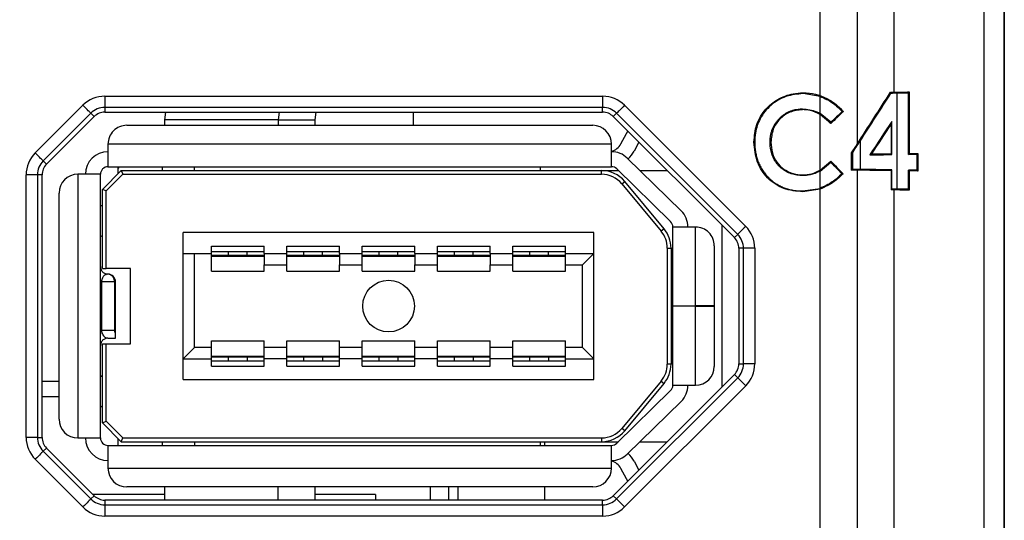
# Model space of a CAD drawing. Header units: millimetres. Extents: x -8 to 420, y 0 to 297.
# Tile 60 of 77: x 284.11 to 297.18, y 172.35 to 178.99. Entities that reach past the tile are written whole.
import ezdxf

# ---------------------------------------------------------------- set-up
doc = ezdxf.new("R2010")
doc.units = ezdxf.units.MM
for name, color, linetype in [('10', 7, 'Continuous'), ('5', 7, 'Continuous'), ('SLD-0', 7, 'Continuous')]:
    doc.layers.add(name, color=color, linetype=linetype)
doc.styles.add('SLDTEXTSTYLE2', font='TXT', dxfattribs={"width": 0.7})
doc.dimstyles.new('SLDDIMSTYLE0', dxfattribs={"dimtxt": 2.821533, "dimasz": 2.5, "dimexe": 0, "dimexo": 0.0625, "dimgap": 0.705383, "dimtad": 2, "dimlfac": 2, "dimrnd": 1e-09, "dimzin": 12, "dimdsep": 46, "dimtxsty": 'SLDTEXTSTYLE2', "dimsah": 1, "dimcen": 0.09, "dimadec": 0, "dimazin": 3, "dimtfac": 1, "dimtofl": 0, "dimtmove": 0, "dimatfit": 3, "dimfxl": 1, "dimfrac": 2, "dimtolj": 1, "dimtzin": 12, "dimarcsym": 0})
doc.dimstyles.new('SLDDIMSTYLE1', dxfattribs={"dimtxt": 2.645833, "dimasz": 2.5, "dimexe": 0, "dimexo": 0.0625, "dimgap": 0.661458, "dimtad": 2, "dimlfac": 2, "dimrnd": 1e-09, "dimzin": 4, "dimdsep": 46, "dimtxsty": 'SLDTEXTSTYLE2', "dimblk1": 'NONE', "dimblk2": 'NONE', "dimsah": 1, "dimcen": 0.09, "dimadec": 0, "dimazin": 1, "dimtfac": 1, "dimtofl": 0, "dimtmove": 0, "dimatfit": 3, "dimldrblk": 'NONE', "dimfxl": 1, "dimfrac": 2, "dimtolj": 1, "dimtzin": 12, "dimarcsym": 0})

# ---------------------------------------------------------------- blocks, each defined once
blk = doc.blocks.new('_D')
at = {"layer": '10'}
for p, q in [((297.178, 201.799), (297.178, 123.473)), ((272.546, 201.42), (272.546, 123.473)), ((272.546, 125.473), (297.178, 125.473))]:
    blk.add_line(p, q, dxfattribs=at)
for points in [[(272.546, 125.473), (275.046, 125.173), (275.046, 125.773)], [(297.178, 125.473), (294.678, 125.773), (294.678, 125.173)]]:
    blk.add_solid(points, dxfattribs=at)
at = {"layer": '10', "insert": (283.355, 128.883), "char_height": 2.6458, "attachment_point": 1, "style": 'SLDTEXTSTYLE2'}
blk.add_mtext('49', dxfattribs=at)
blk = doc.blocks.new('_D_1')
at = {"layer": '10'}
for p, q in [((284.928, 222.24), (256.075, 222.24)), ((258.075, 222.24), (258.075, 137.59)), ((284.928, 137.59), (256.075, 137.59))]:
    blk.add_line(p, q, dxfattribs=at)
for points in [[(258.075, 222.24), (257.775, 219.74), (258.375, 219.74)], [(258.075, 137.59), (258.375, 140.09), (257.775, 140.09)]]:
    blk.add_solid(points, dxfattribs=at)
at = {"layer": '10', "insert": (254.664, 177.323), "char_height": 2.6458, "attachment_point": 1, "rotation": 90, "style": 'SLDTEXTSTYLE2'}
blk.add_mtext('169.30', dxfattribs=at)
blk = doc.blocks.new('_NONE')

msp = doc.modelspace()

# ---------------------------------------------------------------- linework, layer by layer
at = {"layer": '5'}
msp.add_line((297.1777, 146.7066), (297.1777, 201.7989), dxfattribs=at)
at = {"layer": 'SLD-0', "color": 179, "linetype": 'Continuous', "lineweight": 25}
for p, q in [((296.904, 212.5954), (296.904, 146.9174)), ((296.9058, 212.6042), (296.9058, 146.9262)), ((295.2238, 202.7301), (295.2238, 177.3387)), ((294.731, 177.9845), (294.731, 185.9973)), ((295.7138, 178.0301), (295.7138, 185.9898)), ((285.2356, 177.977), (291.8449, 177.977)), ((285.2356, 177.977), (285.2356, 177.8276)), ((291.8449, 177.977), (291.8449, 177.8276)), ((294.5066, 178.0118), (294.5065, 178.0223)), ((294.731, 177.9734), (294.5066, 178.0118)), ((294.731, 177.7466), (294.731, 177.9734)), ((295.6674, 178.0296), (295.6732, 178.019)), ((295.7551, 176.7426), (295.7551, 178.0199)), ((295.9162, 178.0331), (295.9049, 178.0219)), ((295.9049, 177.2046), (295.9049, 178.0219)), ((295.9162, 178.0331), (295.9162, 177.2158)), ((284.3115, 177.2236), (284.9444, 177.8564)), ((284.9639, 177.8368), (284.9444, 177.8564)), ((284.9828, 177.818), (284.9639, 177.8368)), ((285.0004, 177.8004), (284.9828, 177.818)), ((285.016, 177.7847), (285.0004, 177.8004)), ((285.0292, 177.7716), (285.016, 177.7847)), ((291.8449, 177.8276), (285.2356, 177.8276)), ((285.2356, 177.8276), (285.2356, 177.7652)), ((291.8449, 177.7652), (291.8449, 177.8276)), ((292.0644, 177.7847), (292.0512, 177.7716)), ((292.0801, 177.8004), (292.0644, 177.7847)), ((292.0976, 177.818), (292.0801, 177.8004)), ((292.1165, 177.8368), (292.0976, 177.818)), ((292.1361, 177.8564), (292.1165, 177.8368)), ((292.1361, 177.8564), (293.7439, 176.2486)), ((294.4978, 177.8084), (294.4978, 177.7979)), ((285.05, 177.7507), (284.4172, 177.1179)), ((284.4613, 177.0738), (285.0941, 177.7066)), ((285.0395, 177.7613), (285.0292, 177.7716)), ((285.0465, 177.7543), (285.0395, 177.7613)), ((285.05, 177.7507), (285.0465, 177.7543)), ((285.0941, 177.7066), (285.05, 177.7507)), ((285.2356, 177.7652), (291.8449, 177.7652)), ((286.0413, 177.7652), (286.0277, 177.6624)), ((287.5365, 177.6624), (286.0277, 177.6624)), ((286.0277, 177.6624), (286.0277, 177.5902)), ((287.5365, 177.6624), (288.0277, 177.6624)), ((288.0277, 177.6624), (288.0416, 177.7652)), ((288.0277, 177.5902), (288.0277, 177.6624)), ((289.3277, 177.7652), (289.3277, 177.5902)), ((292.0304, 177.7507), (291.9863, 177.7066)), ((291.9863, 177.7066), (293.5941, 176.0988)), ((292.0339, 177.7543), (292.0304, 177.7507)), ((293.6383, 176.1429), (292.0304, 177.7507)), ((292.0409, 177.7613), (292.0339, 177.7543)), ((292.0512, 177.7716), (292.0409, 177.7613)), ((294.8757, 177.6306), (294.731, 177.7466)), ((294.731, 176.9943), (294.731, 177.7345)), ((294.8754, 177.6158), (294.731, 177.7345)), ((295.0266, 177.7739), (295.0399, 177.7734)), ((295.0413, 177.7733), (295.0399, 177.7734)), ((285.5277, 177.5902), (291.7127, 177.5902)), ((294.8757, 177.6306), (294.8754, 177.6161)), ((294.8754, 177.6158), (294.8754, 177.6161)), ((295.6735, 177.6054), (295.6841, 177.6411)), ((295.6735, 177.6054), (295.6735, 177.2124)), ((295.6841, 177.2018), (295.6841, 177.6411)), ((292.0869, 177.3446), (292.1614, 177.4815)), ((292.1614, 177.4815), (292.1803, 177.5126)), ((291.9627, 177.3402), (285.2777, 177.3402)), ((285.2777, 177.3402), (285.2777, 177.0402)), ((291.9627, 177.0402), (291.9627, 177.3402)), ((292.3265, 177.3664), (292.2625, 177.2489)), ((293.8645, 177.3672), (293.854, 177.3672)), ((294.0679, 177.3678), (294.0784, 177.3677)), ((295.2632, 177.3805), (295.2632, 177.0043)), ((284.3311, 177.204), (284.3115, 177.2236)), ((284.35, 177.1851), (284.3311, 177.204)), ((284.3675, 177.1676), (284.35, 177.1851)), ((284.3832, 177.1519), (284.3675, 177.1676)), ((284.3964, 177.1387), (284.3832, 177.1519)), ((284.4067, 177.1284), (284.3964, 177.1387)), ((292.1726, 177.1546), (292.8876, 176.4546)), ((295.1502, 176.9948), (295.1502, 177.2243)), ((295.1502, 177.2243), (295.1608, 177.2212)), ((295.1608, 177.2212), (295.1608, 177.0053)), ((295.4127, 177.2095), (295.3926, 177.1986)), ((295.6735, 177.2124), (295.6841, 177.2018)), ((295.9162, 177.2158), (295.9049, 177.2046)), ((296.0308, 177.2183), (296.0192, 177.2067)), ((296.0192, 176.9949), (296.0192, 177.2067)), ((296.0308, 177.2183), (296.0308, 176.9833)), ((284.4137, 177.1214), (284.4067, 177.1284)), ((284.4172, 177.1179), (284.4137, 177.1214)), ((284.4172, 177.1179), (284.4613, 177.0738)), ((285.2777, 177.0402), (291.9627, 177.0402)), ((285.4136, 177.017), (285.432, 177.0402)), ((285.4136, 177.017), (285.4136, 177.0402)), ((285.4136, 176.951), (285.4136, 177.017)), ((286.0027, 176.9902), (286.0027, 177.0402)), ((286.4277, 176.9902), (286.4277, 177.0402)), ((291.0136, 177.0402), (291.0136, 176.9902)), ((292.0327, 177.0117), (292.7477, 176.3117)), ((294.731, 176.9943), (294.8754, 177.1146)), ((294.731, 176.9943), (294.8754, 177.1143)), ((294.731, 176.982), (294.8752, 177.0996)), ((294.8752, 177.0996), (294.8754, 177.1143)), ((294.8754, 177.1146), (294.8754, 177.1143)), ((295.1502, 176.9948), (295.1608, 177.0053)), ((295.6735, 176.9892), (295.6841, 176.9998)), ((295.6841, 176.7434), (295.6841, 176.9998)), ((284.1909, 173.448), (284.1909, 176.9324)), ((284.3403, 176.9324), (284.1909, 176.9324)), ((284.3403, 176.9324), (284.3403, 173.448)), ((284.4027, 176.9324), (284.3403, 176.9324)), ((284.4027, 173.448), (284.4027, 176.9324)), ((284.8777, 176.9402), (284.8777, 173.4402)), ((285.1777, 176.9402), (284.8777, 176.9402)), ((285.1777, 173.4402), (285.1777, 176.9402)), ((285.2027, 176.7402), (285.4527, 176.9902)), ((285.2527, 176.7195), (285.4734, 176.9402)), ((285.4527, 176.9902), (285.4734, 176.9402)), ((285.4527, 176.9902), (291.83, 176.9902)), ((285.4734, 176.9402), (291.83, 176.9402)), ((291.83, 176.9402), (291.83, 176.9902)), ((291.83, 176.9902), (292.0546, 176.9902)), ((292.3405, 176.9902), (292.7027, 176.9902)), ((294.5021, 176.922), (294.502, 176.9325)), ((294.731, 176.7532), (294.731, 176.982)), ((295.0213, 176.9471), (295.0349, 176.9468)), ((295.0363, 176.9468), (295.0349, 176.9468)), ((295.2238, 176.994), (295.2238, 161.7973)), ((295.6735, 176.9892), (295.6735, 176.7328)), ((295.9049, 176.7406), (295.9049, 176.997)), ((295.9162, 176.9857), (295.9049, 176.997)), ((295.9162, 176.9857), (295.9162, 176.7293)), ((296.0308, 176.9833), (296.0192, 176.9949)), ((285.2027, 175.6902), (285.2027, 176.7402)), ((285.2527, 176.7195), (285.2027, 176.7402)), ((292.0992, 176.8138), (292.1377, 176.8458)), ((292.0992, 176.8138), (292.622, 176.1844)), ((292.6604, 176.2163), (292.1377, 176.8458)), ((294.731, 176.7422), (294.503, 176.7082)), ((294.5031, 176.7186), (294.731, 176.7532)), ((294.731, 162.7345), (294.731, 176.7422)), ((295.6735, 176.7328), (295.6841, 176.7434)), ((295.9162, 176.7293), (295.9049, 176.7406)), ((284.6277, 173.6902), (284.6277, 176.6902)), ((285.2527, 175.6902), (285.2527, 176.7195)), ((294.5031, 176.7186), (294.503, 176.7082)), ((295.7138, 162.7481), (295.7138, 176.7323)), ((292.6604, 176.2163), (292.622, 176.1844)), ((292.7777, 175.1927), (292.7777, 176.2402)), ((293.0777, 176.2402), (292.7777, 176.2402)), ((293.0777, 175.1927), (293.0777, 176.2402)), ((293.4277, 176.2652), (293.4277, 174.1152)), ((293.7244, 176.229), (293.7055, 176.2101)), ((293.7439, 176.2486), (293.7244, 176.229)), ((291.7277, 176.1652), (286.2777, 176.1652)), ((286.2777, 175.8902), (286.2777, 176.1652)), ((291.7277, 175.8902), (291.7277, 176.1652)), ((293.5941, 176.0988), (293.6383, 176.1429)), ((293.6418, 176.1464), (293.6383, 176.1429)), ((293.6488, 176.1534), (293.6418, 176.1464)), ((293.6591, 176.1637), (293.6488, 176.1534)), ((293.6723, 176.1769), (293.6591, 176.1637)), ((293.6879, 176.1926), (293.6723, 176.1769)), ((293.7055, 176.2101), (293.6879, 176.1926)), ((286.6527, 175.9859), (287.3527, 175.9859)), ((286.6527, 175.8902), (286.6527, 175.9859)), ((287.3527, 175.8902), (287.3527, 175.9859)), ((287.6527, 175.9859), (288.3527, 175.9859)), ((287.6527, 175.8902), (287.6527, 175.9859)), ((288.3527, 175.8902), (288.3527, 175.9859)), ((288.6527, 175.9859), (289.3527, 175.9859)), ((288.6527, 175.8902), (288.6527, 175.9859)), ((289.3527, 175.8902), (289.3527, 175.9859)), ((289.6527, 175.9859), (290.3527, 175.9859)), ((289.6527, 175.8902), (289.6527, 175.9859)), ((290.3527, 175.8902), (290.3527, 175.9859)), ((290.6527, 175.9859), (291.3527, 175.9859)), ((290.6527, 175.8902), (290.6527, 175.9859)), ((291.3527, 175.8902), (291.3527, 175.9859)), ((292.7027, 175.9608), (292.7027, 174.4196)), ((292.7027, 175.9608), (292.7527, 175.9608)), ((292.7527, 175.9608), (292.7527, 174.4196)), ((293.3277, 175.9902), (293.3277, 175.1927)), ((293.6527, 175.9574), (293.6527, 174.423)), ((293.7151, 175.9574), (293.6527, 175.9574)), ((293.7151, 174.423), (293.7151, 175.9574)), ((293.8645, 175.9574), (293.7151, 175.9574)), ((293.8645, 175.9574), (293.8645, 174.423)), ((286.2777, 174.4902), (286.2777, 175.8902)), ((286.2777, 175.8902), (286.4277, 175.8902)), ((286.4277, 174.6402), (286.4277, 175.8902)), ((286.4277, 175.8902), (286.6527, 175.8902)), ((286.6527, 175.9152), (287.3527, 175.9152)), ((286.6527, 175.6527), (286.6527, 175.8902)), ((286.6527, 175.8652), (286.6652, 175.8652)), ((286.6527, 175.8527), (287.3527, 175.8527)), ((286.6652, 175.8652), (286.7902, 175.8652)), ((286.6652, 175.8652), (286.6652, 175.8527)), ((286.7902, 175.8527), (286.7902, 175.8652)), ((286.7902, 175.8652), (287.1652, 175.8652)), ((286.8777, 175.8652), (286.8777, 175.9152)), ((287.1277, 175.8652), (287.1277, 175.9152)), ((287.1652, 175.8527), (287.1652, 175.8652)), ((287.1652, 175.8652), (287.3402, 175.8652)), ((287.3402, 175.8527), (287.3402, 175.8652)), ((287.3402, 175.8652), (287.3527, 175.8652)), ((287.3527, 175.8902), (287.6527, 175.8902)), ((287.3527, 175.8902), (287.3527, 175.7402)), ((287.6527, 175.9152), (288.3527, 175.9152)), ((287.6527, 175.7402), (287.6527, 175.8902)), ((287.6527, 175.8652), (287.6652, 175.8652)), ((287.6527, 175.8527), (288.3527, 175.8527)), ((287.6652, 175.8652), (287.7902, 175.8652)), ((287.6652, 175.8652), (287.6652, 175.8527)), ((287.7902, 175.8527), (287.7902, 175.8652)), ((287.7902, 175.8652), (288.1652, 175.8652)), ((287.8777, 175.8652), (287.8777, 175.9152)), ((288.1277, 175.8652), (288.1277, 175.9152)), ((288.1652, 175.8527), (288.1652, 175.8652)), ((288.1652, 175.8652), (288.3402, 175.8652)), ((288.3402, 175.8527), (288.3402, 175.8652)), ((288.3402, 175.8652), (288.3527, 175.8652)), ((288.3527, 175.8902), (288.6527, 175.8902)), ((288.3527, 175.8902), (288.3527, 175.7402)), ((288.6527, 175.9152), (289.3527, 175.9152)), ((288.6527, 175.7402), (288.6527, 175.8902)), ((288.6527, 175.8652), (288.6652, 175.8652)), ((288.6527, 175.8527), (289.3527, 175.8527)), ((288.6652, 175.8652), (288.7902, 175.8652)), ((288.6652, 175.8652), (288.6652, 175.8527)), ((288.7902, 175.8527), (288.7902, 175.8652)), ((288.7902, 175.8652), (289.1652, 175.8652)), ((288.8777, 175.8652), (288.8777, 175.9152)), ((289.1277, 175.8652), (289.1277, 175.9152)), ((289.1652, 175.8527), (289.1652, 175.8652)), ((289.1652, 175.8652), (289.3402, 175.8652)), ((289.3402, 175.8527), (289.3402, 175.8652)), ((289.3402, 175.8652), (289.3527, 175.8652)), ((289.3527, 175.8902), (289.6527, 175.8902)), ((289.3527, 175.8902), (289.3527, 175.7402)), ((289.6527, 175.9152), (290.3527, 175.9152)), ((289.6527, 175.7402), (289.6527, 175.8902)), ((289.6527, 175.8652), (289.6652, 175.8652)), ((289.6527, 175.8527), (290.3527, 175.8527)), ((289.6652, 175.8652), (289.7902, 175.8652)), ((289.6652, 175.8652), (289.6652, 175.8527)), ((289.7902, 175.8527), (289.7902, 175.8652)), ((289.7902, 175.8652), (290.1652, 175.8652)), ((289.8777, 175.8652), (289.8777, 175.9152)), ((290.1277, 175.8652), (290.1277, 175.9152)), ((290.1652, 175.8527), (290.1652, 175.8652)), ((290.1652, 175.8652), (290.3402, 175.8652)), ((290.3402, 175.8527), (290.3402, 175.8652)), ((290.3402, 175.8652), (290.3527, 175.8652)), ((290.3527, 175.8902), (290.6527, 175.8902)), ((290.3527, 175.8902), (290.3527, 175.7402)), ((290.6527, 175.9152), (291.3527, 175.9152)), ((290.6527, 175.7402), (290.6527, 175.8902)), ((290.6527, 175.8652), (290.6652, 175.8652)), ((290.6527, 175.8527), (291.3527, 175.8527)), ((290.6652, 175.8652), (290.7902, 175.8652)), ((290.6652, 175.8652), (290.6652, 175.8527)), ((290.7902, 175.8527), (290.7902, 175.8652)), ((290.7902, 175.8652), (291.1652, 175.8652)), ((290.8777, 175.8652), (290.8777, 175.9152)), ((291.1277, 175.8652), (291.1277, 175.9152)), ((291.1652, 175.8527), (291.1652, 175.8652)), ((291.1652, 175.8652), (291.3402, 175.8652)), ((291.3402, 175.8527), (291.3402, 175.8652)), ((291.3402, 175.8652), (291.3527, 175.8652)), ((291.3527, 175.8902), (291.7277, 175.8902)), ((291.3527, 175.7402), (291.3527, 175.8902)), ((291.5777, 175.7402), (291.7277, 175.8902)), ((291.7277, 174.4902), (291.7277, 175.8902)), ((292.7777, 175.8777), (292.7527, 175.8777)), ((287.3527, 175.6527), (287.3527, 175.7402)), ((287.3527, 175.7402), (287.6527, 175.7402)), ((287.6527, 175.6527), (287.6527, 175.7402)), ((288.3527, 175.6527), (288.3527, 175.7402)), ((288.3527, 175.7402), (288.6527, 175.7402)), ((288.6527, 175.6527), (288.6527, 175.7402)), ((289.3527, 175.6527), (289.3527, 175.7402)), ((289.3527, 175.7402), (289.6527, 175.7402)), ((289.6527, 175.6527), (289.6527, 175.7402)), ((290.3527, 175.7402), (290.6527, 175.7402)), ((290.3527, 175.6527), (290.3527, 175.7402)), ((290.6527, 175.6527), (290.6527, 175.7402)), ((291.3527, 175.6527), (291.3527, 175.7402)), ((291.3527, 175.7402), (291.5777, 175.7402)), ((291.5777, 174.6402), (291.5777, 175.7402)), ((292.7777, 175.7777), (292.7527, 175.7777)), ((285.2027, 175.6902), (285.2527, 175.6902)), ((285.5777, 175.6902), (285.2527, 175.6902)), ((285.5777, 174.6902), (285.5777, 175.6902)), ((286.6527, 175.6527), (287.3527, 175.6527)), ((287.6527, 175.6527), (288.3527, 175.6527)), ((288.6527, 175.6527), (289.3527, 175.6527)), ((289.6527, 175.6527), (290.3527, 175.6527)), ((290.6527, 175.6527), (291.3527, 175.6527)), ((285.1777, 175.5152), (285.1926, 175.5152)), ((285.1926, 175.5152), (285.1926, 174.8652)), ((285.1926, 175.5152), (285.3629, 175.5152)), ((285.3629, 175.5152), (285.3629, 174.8652)), ((285.3777, 175.5152), (285.3629, 175.5152)), ((285.3777, 174.8128), (285.3777, 175.5152)), ((292.7777, 175.1927), (293.0777, 175.1927)), ((292.7777, 175.1877), (292.7777, 175.1927)), ((292.7777, 174.1402), (292.7777, 175.1877)), ((293.0777, 175.1877), (292.7777, 175.1877)), ((292.9777, 175.1927), (292.9777, 175.1877)), ((293.3277, 175.1927), (293.0777, 175.1927)), ((293.0777, 174.1402), (293.0777, 175.1877)), ((293.0777, 175.1877), (293.3277, 175.1877)), ((293.1027, 175.1927), (293.1027, 175.1877)), ((293.2027, 175.1877), (293.2027, 175.1927)), ((293.3277, 175.1877), (293.3277, 174.3902)), ((285.1777, 174.8652), (285.1926, 174.8652)), ((285.3629, 174.8652), (285.1926, 174.8652)), ((285.3777, 174.7652), (285.3777, 174.8128)), ((285.2027, 173.6402), (285.2027, 174.6902)), ((285.2027, 174.6902), (285.2527, 174.6902)), ((285.2451, 174.7728), (285.2777, 174.7652)), ((285.2527, 173.6609), (285.2527, 174.6902)), ((285.2527, 174.6902), (285.5777, 174.6902)), ((285.2777, 174.7652), (285.3777, 174.7652)), ((286.6527, 174.7277), (287.3527, 174.7277)), ((286.6527, 174.6402), (286.6527, 174.7277)), ((287.3527, 174.6402), (287.3527, 174.7277)), ((287.6527, 174.7277), (288.3527, 174.7277)), ((287.6527, 174.6402), (287.6527, 174.7277)), ((288.3527, 174.6402), (288.3527, 174.7277)), ((288.6527, 174.7277), (289.3527, 174.7277)), ((288.6527, 174.6402), (288.6527, 174.7277)), ((289.3527, 174.6402), (289.3527, 174.7277)), ((289.6527, 174.7277), (290.3527, 174.7277)), ((289.6527, 174.6402), (289.6527, 174.7277)), ((290.3527, 174.6402), (290.3527, 174.7277)), ((290.6527, 174.7277), (291.3527, 174.7277)), ((290.6527, 174.6402), (290.6527, 174.7277)), ((291.3527, 174.6402), (291.3527, 174.7277)), ((286.2777, 174.4902), (286.4277, 174.6402)), ((286.6527, 174.6402), (286.4277, 174.6402)), ((286.6527, 174.4902), (286.6527, 174.6402)), ((286.6527, 174.5277), (287.3527, 174.5277)), ((286.6527, 174.5152), (286.6652, 174.5152)), ((286.6652, 174.5277), (286.6652, 174.5152)), ((286.6652, 174.5152), (286.7902, 174.5152)), ((286.7902, 174.5152), (286.7902, 174.5277)), ((286.7902, 174.5152), (287.1652, 174.5152)), ((286.8777, 174.4652), (286.8777, 174.5152)), ((287.1277, 174.5152), (287.1277, 174.4652)), ((287.1652, 174.5152), (287.1652, 174.5277)), ((287.1652, 174.5152), (287.3402, 174.5152)), ((287.3402, 174.5152), (287.3402, 174.5277)), ((287.3402, 174.5152), (287.3527, 174.5152)), ((287.6527, 174.6402), (287.3527, 174.6402)), ((287.3527, 174.4902), (287.3527, 174.6402)), ((287.6527, 174.4902), (287.6527, 174.6402)), ((287.6527, 174.5277), (288.3527, 174.5277)), ((287.6527, 174.5152), (287.6652, 174.5152)), ((287.6652, 174.5277), (287.6652, 174.5152)), ((287.6652, 174.5152), (287.7902, 174.5152)), ((287.7902, 174.5152), (287.7902, 174.5277)), ((287.7902, 174.5152), (288.1652, 174.5152)), ((287.8777, 174.4652), (287.8777, 174.5152)), ((288.1277, 174.5152), (288.1277, 174.4652)), ((288.1652, 174.5152), (288.1652, 174.5277)), ((288.1652, 174.5152), (288.3402, 174.5152)), ((288.3402, 174.5152), (288.3402, 174.5277)), ((288.3402, 174.5152), (288.3527, 174.5152)), ((288.6527, 174.6402), (288.3527, 174.6402)), ((288.3527, 174.4902), (288.3527, 174.6402)), ((288.6527, 174.4902), (288.6527, 174.6402)), ((288.6527, 174.5277), (289.3527, 174.5277)), ((288.6527, 174.5152), (288.6652, 174.5152)), ((288.6652, 174.5277), (288.6652, 174.5152)), ((288.6652, 174.5152), (288.7902, 174.5152)), ((288.7902, 174.5152), (288.7902, 174.5277)), ((288.7902, 174.5152), (289.1652, 174.5152)), ((288.8777, 174.4652), (288.8777, 174.5152)), ((289.1277, 174.5152), (289.1277, 174.4652)), ((289.1652, 174.5152), (289.1652, 174.5277)), ((289.1652, 174.5152), (289.3402, 174.5152)), ((289.3402, 174.5152), (289.3402, 174.5277)), ((289.3402, 174.5152), (289.3527, 174.5152)), ((289.6527, 174.6402), (289.3527, 174.6402)), ((289.3527, 174.4902), (289.3527, 174.6402)), ((289.6527, 174.4902), (289.6527, 174.6402)), ((289.6527, 174.5277), (290.3527, 174.5277)), ((289.6527, 174.5152), (289.6652, 174.5152)), ((289.6652, 174.5277), (289.6652, 174.5152)), ((289.6652, 174.5152), (289.7902, 174.5152)), ((289.7902, 174.5152), (289.7902, 174.5277)), ((289.7902, 174.5152), (290.1652, 174.5152)), ((289.8777, 174.4652), (289.8777, 174.5152)), ((290.1277, 174.5152), (290.1277, 174.4652)), ((290.1652, 174.5152), (290.1652, 174.5277)), ((290.1652, 174.5152), (290.3402, 174.5152)), ((290.3402, 174.5152), (290.3402, 174.5277)), ((290.3402, 174.5152), (290.3527, 174.5152)), ((290.6527, 174.6402), (290.3527, 174.6402)), ((290.3527, 174.4902), (290.3527, 174.6402)), ((290.6527, 174.4902), (290.6527, 174.6402)), ((290.6527, 174.5277), (291.3527, 174.5277)), ((290.6527, 174.5152), (290.6652, 174.5152)), ((290.6652, 174.5277), (290.6652, 174.5152)), ((290.6652, 174.5152), (290.7902, 174.5152)), ((290.7902, 174.5152), (290.7902, 174.5277)), ((290.7902, 174.5152), (291.1652, 174.5152)), ((290.8777, 174.4652), (290.8777, 174.5152)), ((291.1277, 174.5152), (291.1277, 174.4652)), ((291.1652, 174.5152), (291.1652, 174.5277)), ((291.1652, 174.5152), (291.3402, 174.5152)), ((291.3402, 174.5152), (291.3402, 174.5277)), ((291.3402, 174.5152), (291.3527, 174.5152)), ((291.5777, 174.6402), (291.3527, 174.6402)), ((291.3527, 174.4902), (291.3527, 174.6402)), ((291.7277, 174.4902), (291.5777, 174.6402)), ((292.7777, 174.6027), (292.7527, 174.6027)), ((286.2777, 174.4902), (286.6527, 174.4902)), ((286.2777, 174.2152), (286.2777, 174.4902)), ((286.6527, 174.3946), (286.6527, 174.4902)), ((286.6527, 174.4652), (287.3527, 174.4652)), ((286.6527, 174.3946), (287.3527, 174.3946)), ((287.6527, 174.4902), (287.3527, 174.4902)), ((287.3527, 174.3946), (287.3527, 174.4902)), ((287.6527, 174.3946), (287.6527, 174.4902)), ((287.6527, 174.4652), (288.3527, 174.4652)), ((287.6527, 174.3946), (288.3527, 174.3946)), ((288.6527, 174.4902), (288.3527, 174.4902)), ((288.3527, 174.3946), (288.3527, 174.4902)), ((288.6527, 174.3946), (288.6527, 174.4902)), ((288.6527, 174.4652), (289.3527, 174.4652)), ((288.6527, 174.3946), (289.3527, 174.3946)), ((289.6527, 174.4902), (289.3527, 174.4902)), ((289.3527, 174.3946), (289.3527, 174.4902)), ((289.6527, 174.3946), (289.6527, 174.4902)), ((289.6527, 174.4652), (290.3527, 174.4652)), ((289.6527, 174.3946), (290.3527, 174.3946)), ((290.6527, 174.4902), (290.3527, 174.4902)), ((290.3527, 174.3946), (290.3527, 174.4902)), ((290.6527, 174.3946), (290.6527, 174.4902)), ((290.6527, 174.4652), (291.3527, 174.4652)), ((290.6527, 174.3946), (291.3527, 174.3946)), ((291.3527, 174.4902), (291.7277, 174.4902)), ((291.3527, 174.3946), (291.3527, 174.4902)), ((291.7277, 174.2152), (291.7277, 174.4902)), ((292.7527, 174.4196), (292.7027, 174.4196)), ((292.7527, 174.5027), (292.7777, 174.5027)), ((293.6527, 174.423), (293.7151, 174.423)), ((293.8645, 174.423), (293.7151, 174.423)), ((293.5941, 174.2816), (291.9863, 172.6738)), ((293.6383, 174.2375), (293.5941, 174.2816)), ((284.6277, 174.1902), (284.4027, 174.1902)), ((286.2777, 174.2152), (291.7277, 174.2152)), ((292.0304, 172.6297), (293.6383, 174.2375)), ((292.622, 174.196), (292.0992, 173.5666)), ((293.7439, 174.1319), (292.1361, 172.524)), ((292.1377, 173.5346), (292.6604, 174.1641)), ((292.622, 174.196), (292.6604, 174.1641)), ((292.7777, 174.1402), (293.0777, 174.1402)), ((293.7439, 174.1319), (293.6383, 174.2375)), ((292.0327, 173.3687), (292.7477, 174.0687)), ((284.4027, 173.9902), (284.6277, 173.9902)), ((292.8876, 173.9258), (292.1726, 173.2258)), ((285.2027, 173.6402), (285.2527, 173.6609)), ((285.4527, 173.3902), (285.2027, 173.6402)), ((285.4734, 173.4402), (285.2527, 173.6609)), ((292.1377, 173.5346), (292.0992, 173.5666)), ((284.3403, 173.448), (284.1909, 173.448)), ((284.3403, 173.448), (284.4027, 173.448)), ((284.8777, 173.4402), (285.1777, 173.4402)), ((285.2777, 173.3402), (285.2777, 173.0402)), ((285.2777, 173.3402), (291.9627, 173.3402)), ((285.4136, 173.3402), (285.4136, 173.4294)), ((285.4527, 173.3902), (285.4734, 173.4402)), ((285.4527, 173.3902), (291.83, 173.3902)), ((285.4734, 173.4402), (291.83, 173.4402)), ((286.0027, 173.3402), (286.0027, 173.3902)), ((286.4277, 173.3902), (286.4277, 173.3402)), ((291.0136, 173.3902), (291.0136, 173.3402)), ((291.0777, 173.3402), (291.0777, 173.3902)), ((291.83, 173.4402), (291.83, 173.3902)), ((291.83, 173.3902), (292.0546, 173.3902)), ((291.9627, 173.0402), (291.9627, 173.3402)), ((292.3405, 173.3902), (292.7027, 173.3902)), ((284.3675, 173.2129), (284.35, 173.1953)), ((284.3832, 173.2285), (284.3675, 173.2129)), ((284.3964, 173.2417), (284.3832, 173.2285)), ((284.4067, 173.252), (284.3964, 173.2417)), ((284.4137, 173.259), (284.4067, 173.252)), ((284.4172, 173.2625), (284.4137, 173.259)), ((284.4613, 173.3066), (284.4172, 173.2625)), ((284.4172, 173.2625), (285.05, 172.6297)), ((285.0941, 172.6738), (284.4613, 173.3066)), ((284.3311, 173.1764), (284.3115, 173.1569)), ((284.9444, 172.524), (284.3115, 173.1569)), ((284.35, 173.1953), (284.3311, 173.1764)), ((292.2625, 173.1315), (292.3265, 173.014)), ((285.2777, 173.0402), (291.9627, 173.0402)), ((292.1614, 172.8989), (292.0869, 173.0358)), ((292.1803, 172.8678), (292.1614, 172.8989)), ((286.0277, 172.6902), (285.0777, 172.6902)), ((291.7127, 172.7902), (285.5277, 172.7902)), ((286.0277, 172.7902), (286.0277, 172.6152)), ((288.0277, 172.6152), (288.0277, 172.7902)), ((288.8277, 172.6902), (288.0277, 172.6902)), ((288.8277, 172.6902), (288.8277, 172.6152)), ((289.8027, 172.6152), (289.8027, 172.7902)), ((289.9277, 172.6152), (289.9277, 172.7902)), ((291.0777, 172.6152), (291.0777, 172.7902)), ((284.9828, 172.5625), (284.9639, 172.5436)), ((285.0004, 172.58), (284.9828, 172.5625)), ((285.016, 172.5957), (285.0004, 172.58)), ((285.0292, 172.6089), (285.016, 172.5957)), ((285.0395, 172.6191), (285.0292, 172.6089)), ((285.0465, 172.6262), (285.0395, 172.6191)), ((285.05, 172.6297), (285.0465, 172.6262)), ((285.05, 172.6297), (285.0941, 172.6738)), ((285.2356, 172.6152), (285.2356, 172.5528)), ((291.8449, 172.6152), (285.2356, 172.6152)), ((291.8449, 172.5528), (291.8449, 172.6152)), ((291.9863, 172.6738), (292.0304, 172.6297)), ((292.0339, 172.6262), (292.0304, 172.6297)), ((292.0409, 172.6191), (292.0339, 172.6262)), ((292.0512, 172.6089), (292.0409, 172.6191)), ((292.0644, 172.5957), (292.0512, 172.6089)), ((292.0801, 172.58), (292.0644, 172.5957)), ((292.0976, 172.5625), (292.0801, 172.58)), ((292.1165, 172.5436), (292.0976, 172.5625)), ((284.9639, 172.5436), (284.9444, 172.524)), ((285.2356, 172.5528), (285.2356, 172.4034)), ((285.2356, 172.5528), (291.8449, 172.5528)), ((291.8449, 172.5528), (291.8449, 172.4034)), ((292.1361, 172.524), (292.1165, 172.5436)), ((291.8449, 172.4034), (285.2356, 172.4034))]:
    msp.add_line(p, q, dxfattribs=at)
at = {"layer": 'SLD-0', "color": 8, "linetype": 'Continuous', "lineweight": 25}
for p, q in [((287.5497, 177.7652), (287.5365, 177.6624)), ((287.5365, 177.6624), (287.5365, 177.5902)), ((287.5364, 172.6152), (287.5364, 172.7902)), ((289.5571, 172.7902), (289.5571, 172.6152))]:
    msp.add_line(p, q, dxfattribs=at)
at = {"layer": 'SLD-0', "color": 179, "linetype": 'Continuous', "lineweight": 25}
msp.add_circle((289.0027, 175.1902), 0.343, dxfattribs=at)
for centre, radius, start, end in [((285.2356, 177.5652), 0.4118, 89.99997, 135), ((291.8449, 177.5652), 0.4118, 45.00003, 90), ((285.2356, 177.5652), 0.2624, 89.99996, 135), ((291.8449, 177.5652), 0.2624, 44.99994, 90.00001), ((285.2356, 177.5652), 0.2, 89.99994, 135), ((291.8449, 177.5652), 0.2, 45.00002, 90.00001), ((285.5277, 177.3402), 0.25, 90, 180.00001), ((291.7127, 177.3402), 0.25, 0, 90), ((291.9112, 177.4402), 0.2, 284.92177, 331.43284), ((284.6027, 176.9324), 0.4118, 134.99999, 180), ((285.2777, 176.9402), 0.3, 90, 180), ((291.9627, 176.9402), 0.3, 45.60735, 90), ((291.9112, 177.4402), 0.4, 312.56161, 331.43286), ((284.6027, 176.9324), 0.2624, 135, 180.00005), ((284.6027, 176.9324), 0.2, 135, 180), ((285.2777, 176.9402), 0.1, 89.99991, 180.00016), ((291.9627, 176.9402), 0.1, 45.60745, 89.99996), ((284.8777, 176.6902), 0.25, 90, 179.99997), ((291.83, 176.5902), 0.4, 39.70996, 89.99999), ((291.83, 176.5902), 0.35, 39.70992, 89.99998), ((292.6777, 176.2402), 0.3, 360, 45.60731), ((292.3527, 175.9608), 0.4, 0, 39.70994), ((292.6777, 176.2402), 0.1, 359.99999, 45.60735), ((293.0777, 175.9902), 0.25, 360, 90.00001), ((293.4527, 175.9574), 0.4118, 0, 45), ((292.3527, 175.9608), 0.35, 0, 39.7099), ((293.4527, 175.9574), 0.2, 0.00001, 44.99996), ((293.4527, 175.9574), 0.2624, 0.00001, 45.00004), ((285.2697, 175.5221), 0.0935, 355.78757, 85.0515), ((285.2777, 175.5152), 0.1, 360, 89.99991), ((292.3527, 174.4196), 0.35, 320.29008, 359.99997), ((292.3527, 174.4196), 0.4, 320.29008, 359.99997), ((293.0777, 174.3902), 0.25, 270, 0), ((293.4527, 174.423), 0.2, 315, 359.99994), ((293.4527, 174.423), 0.2624, 315, 0), ((293.4527, 174.423), 0.4118, 315, 0), ((292.6777, 174.1402), 0.1, 314.39265, 359.9999), ((292.6777, 174.1402), 0.3, 314.39265, 0), ((284.8777, 173.6902), 0.25, 180, 270), ((291.83, 173.7902), 0.35, 270, 320.29008), ((291.83, 173.7902), 0.4, 270.00001, 320.29007), ((284.6027, 173.448), 0.4118, 179.99999, 225), ((284.6027, 173.448), 0.2624, 179.99999, 225), ((284.6027, 173.448), 0.2, 180, 225), ((285.2777, 173.4402), 0.3, 180, 270), ((285.2777, 173.4402), 0.1, 179.99995, 270.00009), ((291.9627, 173.4402), 0.1, 270.00004, 314.39265), ((291.9627, 173.4402), 0.3, 270, 314.39265), ((291.9112, 172.9402), 0.4, 28.56716, 47.43839), ((291.9112, 172.9402), 0.2, 28.56711, 75.07823), ((285.5277, 173.0402), 0.25, 180, 269.99999), ((291.7127, 173.0402), 0.25, 270, 0), ((285.2356, 172.8152), 0.2624, 225, 270), ((285.2356, 172.8152), 0.2, 225, 270), ((291.8449, 172.8152), 0.2, 269.99999, 315), ((291.8449, 172.8152), 0.2624, 269.99999, 315), ((285.2356, 172.8152), 0.4118, 224.99998, 270), ((291.8449, 172.8152), 0.4118, 270, 315)]:
    msp.add_arc(centre, radius, start, end, dxfattribs=at)
for centre, major_axis, ratio, start_param, end_param in [((284.9277, 166.43), (52.1843, 80.4596), 0.0285177, 4.8668588, 4.8755293), ((284.9277, 166.43), (52.3841, 80.7676), 0.0285177, 4.8668588, 4.8748406), ((284.9277, 180.7086), (52.2347, 0), 0.0524078, 4.9194706, 4.9203771), ((284.9277, 180.7086), (52.4347, 0), 0.0524078, 4.9187818, 4.9203771), ((295.404, 178.107), (1.5, 0), 0.0524078, 4.9203774, 5.0608348), ((295.404, 178.107), (1.7, 0), 0.0524078, 4.9203771, 5.011478), ((294.731, 177.2969), (2.4984, 2.3946), 0.0378349, 1.4101139, 1.4767714), ((294.731, 177.2969), (2.6982, 2.5862), 0.0378349, 1.4248703, 1.4809525), ((284.9277, 156.1695), (52.3841, 80.7649), 0.0285184, 1.3202502, 1.3259278), ((284.9277, 156.1695), (52.1843, 80.4569), 0.0285184, 1.3196549, 1.3247548), ((294.731, 176.8166), (2.4976, 3.8509), 0.0285177, 4.8369254, 4.8668588), ((294.731, 176.8166), (2.6974, 4.1589), 0.0285177, 4.8282896, 4.8668588), ((284.9277, 179.8913), (52.4347, 0), 0.0524078, 4.9133167, 4.9189943), ((284.9277, 179.8913), (52.2347, 0), 0.0524078, 4.9144897, 4.9195896), ((295.404, 177.2897), (1.7, 0), 0.0524078, 5.0114786, 5.0826548), ((295.404, 177.2897), (1.5, 0), 0.0524078, 5.0608352, 5.1434876), ((294.731, 177.4559), (-2.6981, 2.8414), 0.036087, 1.6622101, 1.7164928), ((294.731, 177.4559), (-2.4982, 2.6309), 0.036087, 1.6665627, 1.731189), ((294.731, 176.8656), (2.7, 0), 0.0524078, 1.3723853, 1.4109546), ((284.9277, 174.3102), (52.4347, 0), 0.0524078, 1.364191, 1.3723853), ((294.731, 176.8656), (2.5, 0), 0.0524078, 1.3723853, 1.4023181), ((284.9277, 174.3102), (52.2347, 0), 0.0524078, 1.3635957, 1.3723853), ((295.404, 176.9118), (1.7, 0), 0.0524078, 1.2005299, 1.2717067), ((295.404, 176.9118), (1.5, 0), 0.0524078, 1.1396985, 1.2223505), ((284.9277, 174.0538), (52.4347, 0), 0.0524078, 1.3628082, 1.364191), ((295.404, 176.6554), (1.7, 0), 0.0524078, 1.271706, 1.3628082), ((284.9277, 174.0538), (52.2347, 0), 0.0524078, 1.3628082, 1.3635957), ((295.404, 176.6554), (1.5, 0), 0.0524078, 1.2223501, 1.3628082), ((285.2777, 174.8652), (0.0873, -0.0873), 0.5587952, 0.5095707, 1.0612256)]:
    msp.add_ellipse(centre, major_axis=major_axis, ratio=ratio, start_param=start_param, end_param=end_param, dxfattribs=at)
for points, knots in [([(293.854, 177.3672), (293.8605, 177.4464), (293.8736, 177.6055), (293.995, 177.8056), (294.1691, 177.9427), (294.3446, 178.0132), (294.4621, 178.0198), (294.5065, 178.0223)], [0, 0, 0, 0, 0.229587, 0.4612977, 0.6574786, 0.8705011, 1, 1, 1, 1]), ([(294.5066, 178.0118), (294.4292, 178.0039), (294.2741, 177.9882), (294.0711, 177.8655), (293.9297, 177.6928), (293.8708, 177.5153), (293.8662, 177.4081), (293.8645, 177.3672)], [0, 0, 0, 0, 0.2284666, 0.4579214, 0.6821458, 0.8787767, 1, 1, 1, 1]), ([(294.5065, 178.0223), (294.5619, 178.0189), (294.6384, 178.0143), (294.711, 177.9909), (294.731, 177.9845)], [0, 0, 0, 0, 0.7236922, 1, 1, 1, 1]), ([(294.731, 177.9845), (294.7856, 177.9618), (294.903, 177.9131), (294.9922, 177.8221), (295.0399, 177.7734)], [0, 0, 0, 0, 0.4645037, 1, 1, 1, 1]), ([(294.731, 177.9845), (294.7825, 177.9633), (294.9006, 177.9149), (294.9906, 177.8244), (295.0413, 177.7733)], [0, 0, 0, 0, 0.4361728, 1, 1, 1, 1]), ([(294.731, 177.9734), (294.7784, 177.9539), (294.8903, 177.9078), (294.9767, 177.8229), (295.0266, 177.7739)], [0, 0, 0, 0, 0.4233718, 1, 1, 1, 1]), ([(294.0679, 177.3678), (294.068, 177.3706), (294.0684, 177.3868), (294.0698, 177.4162), (294.0739, 177.4493), (294.0791, 177.4754), (294.084, 177.4948), (294.0897, 177.5139), (294.0963, 177.5328), (294.1038, 177.5513), (294.1122, 177.5694), (294.1214, 177.5871), (294.1315, 177.6044), (294.1424, 177.6211), (294.1541, 177.6373), (294.1665, 177.6529), (294.1796, 177.668), (294.1933, 177.6825), (294.2076, 177.6964), (294.2225, 177.7097), (294.238, 177.7223), (294.2541, 177.7342), (294.2707, 177.7453), (294.2878, 177.7556), (294.3054, 177.7651), (294.3234, 177.7736), (294.3419, 177.7812), (294.3608, 177.7878), (294.3799, 177.7935), (294.3993, 177.7982), (294.4263, 177.8036), (294.4543, 177.8065), (294.4792, 177.8078), (294.4913, 177.8082), (294.4963, 177.8083), (294.4978, 177.8084)], [0, 0, 0, 0, 0.0123623, 0.0705143, 0.1287067, 0.1577826, 0.1868601, 0.2159369, 0.2450146, 0.2740917, 0.3031693, 0.3322473, 0.3613256, 0.3904031, 0.4194808, 0.4485578, 0.4776332, 0.506708, 0.5357849, 0.5648615, 0.5939375, 0.6230151, 0.6520924, 0.6811701, 0.7102488, 0.7393275, 0.7684071, 0.7974847, 0.8265632, 0.8556408, 0.8847183, 0.9468188, 0.9780551, 0.9936821, 1, 1, 1, 1]), ([(294.4978, 177.7979), (294.4408, 177.7914), (294.3566, 177.7818), (294.2584, 177.7268), (294.176, 177.6569), (294.0964, 177.5371), (294.0845, 177.4255), (294.0784, 177.3677)], [0, 0, 0, 0, 0.2550308, 0.3765689, 0.5004187, 0.7411177, 1, 1, 1, 1]), ([(294.731, 177.7345), (294.689, 177.7551), (294.614, 177.7919), (294.5308, 177.7961), (294.4942, 177.798)], [0, 0, 0, 0, 0.5596336, 1, 1, 1, 1]), ([(294.4978, 177.8084), (294.5629, 177.8015), (294.6448, 177.7929), (294.7163, 177.7545), (294.731, 177.7466)], [0, 0, 0, 0, 0.79476253, 1, 1, 1, 1]), ([(294.8754, 177.6161), (294.8481, 177.6439), (294.8041, 177.6886), (294.7511, 177.7219), (294.731, 177.7345)], [0, 0, 0, 0, 0.6214376, 1, 1, 1, 1]), ([(294.503, 176.7082), (294.4161, 176.7155), (294.2858, 176.7265), (294.1313, 176.8082), (294.0328, 176.89), (293.954, 176.9892), (293.8752, 177.1445), (293.8626, 177.2767), (293.854, 177.3672)], [0, 0, 0, 0, 0.24967, 0.3741452, 0.5003105, 0.6194022, 0.7393631, 1, 1, 1, 1]), ([(293.8645, 177.3672), (293.8647, 177.3573), (293.8651, 177.3372), (293.8663, 177.3071), (293.8688, 177.2771), (293.8728, 177.2472), (293.8779, 177.2174), (293.8843, 177.188), (293.892, 177.1588), (293.9011, 177.13), (293.9116, 177.1017), (293.9234, 177.074), (293.9365, 177.0468), (293.9509, 177.0203), (293.9667, 176.9946), (293.9839, 176.9698), (294.0023, 176.9459), (294.0219, 176.923), (294.0425, 176.9009), (294.0642, 176.8799), (294.0869, 176.86), (294.1105, 176.8412), (294.135, 176.8237), (294.1604, 176.8074), (294.1866, 176.7924), (294.2135, 176.7787), (294.2411, 176.7665), (294.2693, 176.7558), (294.298, 176.7465), (294.3271, 176.7386), (294.3566, 176.732), (294.3863, 176.7269), (294.4162, 176.723), (294.4457, 176.7206), (294.4747, 176.7194), (294.4937, 176.7189), (294.5031, 176.7186)], [0, 0, 0, 0, 0.0293324, 0.0588428, 0.0883574, 0.1178722, 0.1473859, 0.1768997, 0.2064149, 0.2359307, 0.2654465, 0.2949626, 0.3244787, 0.3539952, 0.3835128, 0.4130313, 0.4425479, 0.4720637, 0.501579, 0.5310952, 0.5606114, 0.5901283, 0.6196451, 0.6491617, 0.6786784, 0.7081957, 0.7377131, 0.7672305, 0.7967468, 0.826263, 0.8557782, 0.8852932, 0.914808, 0.9443229, 0.9722454, 1, 1, 1, 1]), ([(294.5021, 176.922), (294.4505, 176.9266), (294.3453, 176.9358), (294.2101, 177.016), (294.1178, 177.1307), (294.0737, 177.2526), (294.0697, 177.3326), (294.0679, 177.3678)], [0, 0, 0, 0, 0.2217642, 0.4519002, 0.654979, 0.8481746, 1, 1, 1, 1]), ([(294.0784, 177.3677), (294.0819, 177.3187), (294.0887, 177.2242), (294.1523, 177.0958), (294.2503, 177.0012), (294.3719, 176.9423), (294.4588, 176.9358), (294.502, 176.9325)], [0, 0, 0, 0, 0.2157812, 0.4162803, 0.6171674, 0.8093463, 1, 1, 1, 1]), ([(294.502, 176.9325), (294.5424, 176.9347), (294.6231, 176.9391), (294.6951, 176.9759), (294.731, 176.9943)], [0, 0, 0, 0, 0.5003162, 1, 1, 1, 1]), ([(294.731, 176.982), (294.6881, 176.9615), (294.6153, 176.9269), (294.5351, 176.9234), (294.5021, 176.922)], [0, 0, 0, 0, 0.5895655, 1, 1, 1, 1]), ([(295.0213, 176.9471), (294.9805, 176.9086), (294.8948, 176.8279), (294.7873, 176.7789), (294.731, 176.7532)], [0, 0, 0, 0, 0.47629, 1, 1, 1, 1]), ([(295.0363, 176.9468), (294.9982, 176.9104), (294.9087, 176.8248), (294.7958, 176.7723), (294.731, 176.7422)], [0, 0, 0, 0, 0.4256843, 1, 1, 1, 1]), ([(285.1777, 176.5298), (285.1786, 176.5284), (285.1805, 176.5256), (285.1907, 176.5259), (285.2001, 176.5296), (285.2027, 176.5306)], [0, 0, 0, 0, 0.41879321, 0.83839308, 1, 1, 1, 1]), ([(285.1986, 176.114), (285.1982, 176.1141), (285.1912, 176.117), (285.1829, 176.117), (285.178, 176.1155), (285.1778, 176.1135), (285.1777, 176.1131)], [0, 0, 0, 0, 0.0277963, 0.4657147, 0.901942, 1, 1, 1, 1]), ([(285.1777, 175.7152), (285.1792, 175.7021), (285.1822, 175.6759), (285.2054, 175.6428), (285.2384, 175.6197), (285.2646, 175.6167), (285.2777, 175.6152)], [0, 0, 0, 0, 0.2500012, 0.5000008, 0.7499988, 1, 1, 1, 1]), ([(285.2777, 175.6152), (285.2574, 175.6116), (285.2301, 175.6068), (285.2023, 175.5658), (285.1948, 175.5389), (285.1928, 175.525), (285.1926, 175.5184), (285.1926, 175.5152)], [0, 0, 0, 0, 0.65404679, 0.87510997, 0.94616035, 0.97445115, 1, 1, 1, 1]), ([(285.1926, 174.8652), (285.1927, 174.8616), (285.1931, 174.8545), (285.1944, 174.8414), (285.2, 174.8237), (285.2159, 174.7901), (285.2325, 174.7803), (285.2451, 174.7728)], [0, 0, 0, 0, 0.04569872, 0.08850984, 0.17844856, 0.37636065, 1, 1, 1, 1]), ([(285.2777, 174.7652), (285.2646, 174.7637), (285.2384, 174.7607), (285.2054, 174.7376), (285.1822, 174.7045), (285.1792, 174.6783), (285.1777, 174.6652)], [0, 0, 0, 0, 0.2500007, 0.5, 0.7499993, 1, 1, 1, 1]), ([(285.1777, 174.2673), (285.1781, 174.2647), (285.1788, 174.2594), (285.1856, 174.2591), (285.1938, 174.2619), (285.2006, 174.2662), (285.2027, 174.2676)], [0, 0, 0, 0, 0.2882064, 0.5766625, 0.8655092, 1, 1, 1, 1]), ([(285.2027, 173.8503), (285.2, 173.852), (285.1923, 173.8567), (285.1835, 173.8593), (285.1783, 173.8574), (285.1779, 173.8525), (285.1777, 173.8506)], [0, 0, 0, 0, 0.1726841, 0.490302, 0.8095031, 1, 1, 1, 1])]:
    msp.add_open_spline(points, degree=3, knots=knots, dxfattribs=at)

# ---------------------------------------------------------------- dimensions: what is measured, and where the dimension line sits
at = {"layer": '10'}
dim = msp.add_linear_dim(base=(258.0746, 222.2402), p1=(284.9277, 137.5902), p2=(284.9277, 222.2402), angle=90, dimstyle='SLDDIMSTYLE1', dxfattribs=at)
dim.commit()
dim.dimension.update_dxf_attribs({"geometry": '_D_1', "text_midpoint": (258.0746, 181.0276), "dimtype": 160})
dim = msp.add_linear_dim(base=(297.1777, 125.4726), p1=(272.5462, 201.4203), p2=(297.1777, 201.7989), text='49', dimstyle='SLDDIMSTYLE0', dxfattribs=at)
dim.commit()
dim.dimension.update_dxf_attribs({"geometry": '_D', "text_midpoint": (284.59, 125.4726), "dimtype": 160})

doc.saveas('drawing.dxf')
